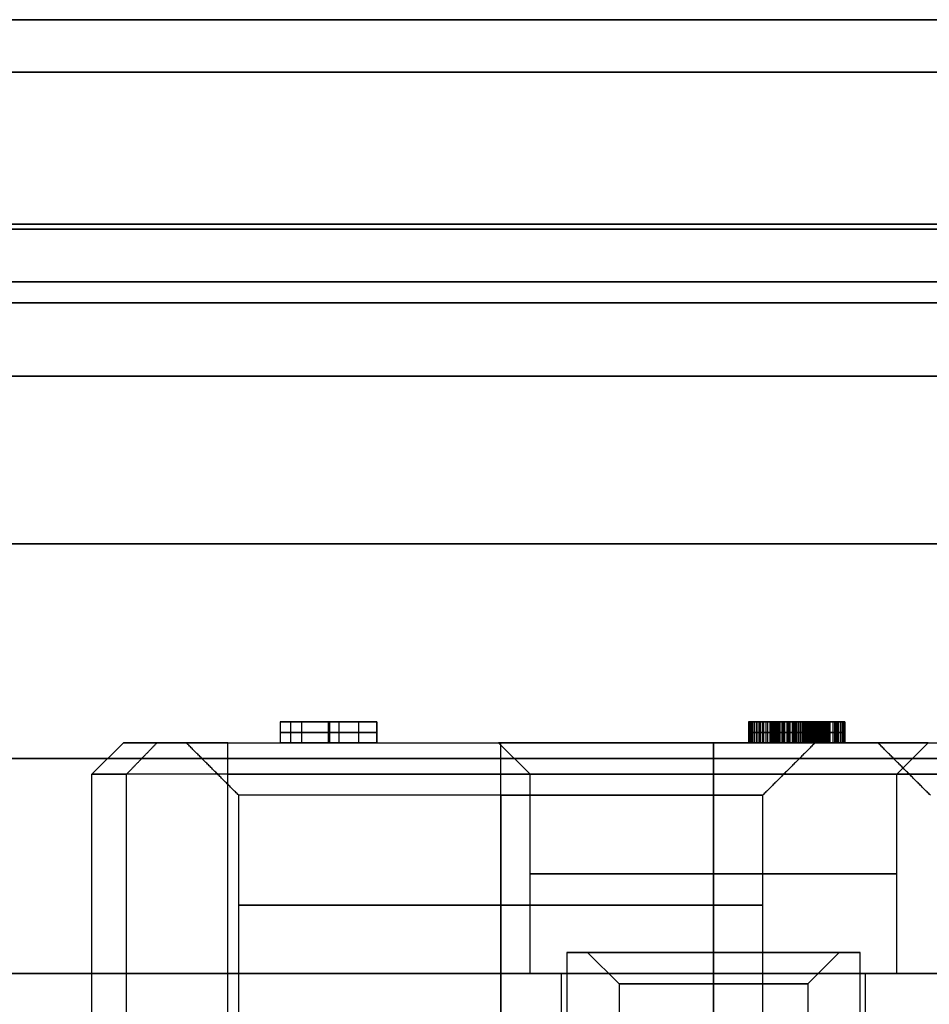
# Model space of a CAD drawing. Header units: millimetres. Extents: x 0 to 322, y -110 to 60.
# Tile 217 of 256: x 279 to 288, y -74 to -65. Entities that reach past the tile are written whole.
import ezdxf

# ---------------------------------------------------------------- set-up
doc = ezdxf.new("R2010")
doc.units = ezdxf.units.MM
doc.layers.add('Layer 01', color=7, linetype='Continuous', true_color=0x000000)

msp = doc.modelspace()

# ---------------------------------------------------------------- linework, layer by layer
at = {"layer": 'Layer 01'}
for p, q in [((281.7967, -71.7, 15.1224), (281.7967, -71.9, 15.1224)), ((281.7967, -71.7, 15.1224), (282.5423, -71.7, 15.1224)), ((281.8976, -71.9, 15.8724), (281.8976, -71.7, 15.8724)), ((281.9984, -71.7, 14.7846), (281.9984, -71.9, 14.7846)), ((281.9984, -71.7, 15.5346), (281.9984, -71.9, 15.5346)), ((282.2572, -71.9, 14.3724), (282.2572, -71.7, 14.3724)), ((282.2572, -71.7, 14.3724), (282.2572, -71.7, 14.539)), ((282.2572, -71.7, 15.0303), (282.2572, -71.7, 15.1969)), ((282.2704, -71.9, 15.0303), (282.2704, -71.7, 15.0303)), ((282.2704, -71.9, 15.1969), (282.2704, -71.7, 15.1969)), ((282.3581, -71.9, 14.539), (282.3581, -71.7, 14.539)), ((282.5423, -71.7, 15.1136), (282.5423, -71.9, 15.1136)), ((282.7177, -71.7, 14.4557), (282.7177, -71.9, 14.4557)), ((286.4745, -71.7, 10.0116), (286.2644, -71.7, 10.0116)), ((286.7243, -71.7, 9.2453), (286.7243, -71.7, 9.4126)), ((286.7243, -71.7, 10.6086), (286.7243, -71.7, 10.7788)), ((286.7375, -71.7, 10.0906), (286.7375, -71.9, 10.0906)), ((287.1849, -71.7, 10.0116), (286.7375, -71.7, 10.0116)), ((286.8735, -71.9, 10.1739), (286.8735, -71.7, 10.1739)), ((286.9612, -71.9, 10.0072), (286.9612, -71.7, 10.0072)), ((287.0094, -71.7, 10.2222), (287.0094, -71.9, 10.2222)), ((287.0226, -71.7, 10.7178), (287.0226, -71.9, 10.7178)), ((287.0884, -71.9, 9.7792), (287.0884, -71.7, 9.7792)), ((287.1103, -71.9, 10.7792), (287.1103, -71.7, 10.7792)), ((287.1849, -71.7, 10.3932), (287.1849, -71.9, 10.3932)), ((281.7967, -71.8, 15.8724), (281.9984, -71.8, 15.8724)), ((281.7967, -71.8, 14.3724), (281.7967, -71.8, 15.8724)), ((282.7177, -71.8, 14.3724), (281.7967, -71.8, 14.3724)), ((281.9984, -71.8, 14.539), (282.7177, -71.8, 14.539)), ((281.9984, -71.8, 15.0303), (281.9984, -71.8, 14.539)), ((282.5423, -71.8, 15.0303), (281.9984, -71.8, 15.0303)), ((281.9984, -71.8, 15.1969), (282.5423, -71.8, 15.1969)), ((281.9984, -71.8, 15.8724), (281.9984, -71.8, 15.1969)), ((282.5423, -71.8, 15.1969), (282.5423, -71.8, 15.0303)), ((282.7177, -71.8, 14.539), (282.7177, -71.8, 14.3724)), ((286.7375, -71.8, 10.1739), (287.0094, -71.8, 10.1739)), ((286.7375, -71.8, 10.0072), (286.7375, -71.8, 10.1739)), ((287.1849, -71.8, 10.0072), (286.7375, -71.8, 10.0072)), ((286.9919, -71.8, 9.7792), (287.1849, -71.8, 9.7792)), ((287.0094, -71.8, 10.6564), (287.0357, -71.8, 10.7792)), ((287.0094, -71.8, 10.1739), (287.0094, -71.8, 10.2704)), ((287.0357, -71.8, 10.7792), (287.1849, -71.8, 10.7792)), ((287.1849, -71.8, 10.7792), (287.1849, -71.8, 10.0072)), ((280.3, -71.9, 18.5), (280, -72.2, 18.5)), ((280.9452, -71.9, 14.93), (281.7967, -71.9, 14.93)), ((281.9984, -71.9, 14.93), (285.4377, -71.9, 14.93)), ((284.18, -72.2, 12.94), (283.88, -71.9, 12.94)), ((283.9, -72.4, 16), (283.9, -71.9, 15.5)), ((283.9, -72.4, 21), (283.9, -71.9, 21.5)), ((286.4223, -71.9, 14.93), (290.0077, -71.9, 14.93)), ((287.68, -72.2, 12.94), (287.98, -71.9, 12.94)), ((299.7022, -72.05, 21.71), (281.2978, -72.05, 21.71)), ((280, -78.7, 18.5), (280, -72.2, 18.5)), ((284.18, -74.1, 12.94), (284.18, -72.2, 12.94)), ((287.68, -74.1, 12.94), (287.68, -72.2, 12.94)), ((281.4, -74.5, 18.5), (281.4, -72.4, 18.5)), ((286.4, -74.5, 18.5), (286.4, -72.4, 18.5)), ((284.53, -73.9, 24.06), (284.73, -73.9, 24.06)), ((284.53, -73.9, 12.94), (284.73, -73.9, 12.94)), ((285.03, -74.2, 24.06), (284.73, -73.9, 24.06)), ((285.03, -74.2, 12.94), (284.73, -73.9, 12.94)), ((285.93, -73.9, 25.46), (285.93, -84.6, 25.46)), ((285.93, -73.9, 14.34), (285.93, -84.6, 14.34)), ((285.93, -73.9, 22.66), (285.93, -82.1, 22.66)), ((285.93, -73.9, 22.66), (285.93, -73.9, 22.86)), ((285.93, -73.9, 25.26), (285.93, -73.9, 25.46)), ((285.93, -73.9, 11.54), (285.93, -82.1, 11.54)), ((285.93, -73.9, 11.54), (285.93, -73.9, 11.74)), ((285.93, -73.9, 14.14), (285.93, -73.9, 14.34)), ((286.83, -74.2, 24.06), (287.13, -73.9, 24.06)), ((286.83, -74.2, 12.94), (287.13, -73.9, 12.94)), ((287.13, -73.9, 24.06), (287.33, -73.9, 24.06)), ((287.13, -73.9, 12.94), (287.33, -73.9, 12.94)), ((284.48, -74.1, 12.94), (284.18, -74.1, 12.94)), ((284.48, -83.4, 12.94), (284.48, -74.1, 12.94)), ((285.93, -74.1, 14.69), (285.93, -74.1, 14.39)), ((285.93, -74.1, 11.49), (285.93, -74.1, 11.19)), ((287.68, -74.1, 12.94), (287.38, -74.1, 12.94)), ((287.38, -83.4, 12.94), (287.38, -74.1, 12.94)), ((285.03, -74.2, 24.06), (285.03, -82.9, 24.06)), ((285.03, -74.2, 12.94), (285.03, -82.9, 12.94)), ((286.83, -74.2, 24.06), (286.83, -82.9, 24.06)), ((286.83, -74.2, 12.94), (286.83, -82.9, 12.94))]:
    msp.add_line(p, q, dxfattribs=at)
at = {"layer": 'Layer 01', "extrusion": (0, 1, 0)}
for centre, radius, start, end in [((-290.5, 18.5, -65), 14.3, 270, 90), ((-290.5, 18.5, -65.5), 14.8, 270, 90), ((-290.5, 18.5, -66.95), 14.8, 270, 90), ((-290.5, 18.5, -67.5), 13.25, 270, 90), ((-290.5, 18.5, -67.7), 16.8, 270, 90), ((-290.5, 18.5, -68.4), 16.8, 270, 90), ((-290.5, 18.5, -68.4), 14.8, 270, 90), ((-290.5, 18.5, -70), 13.25, 270, 90), ((-290.5, 18.5, -72.2), 10.5, 270, 14.3841), ((-285.93, 12.94, -73.15), 1.75, 270, 90), ((-285.93, 12.94, -73.15), 1.75, 90, 270), ((-283.9, 18.5, -73.45), 2.5, 270, 90), ((-283.9, 18.5, -73.45), 2.5, 90, 270), ((-290.5, 18.5, -74.1), 14.6996, 270, 90), ((-285.93, 12.94, -74.1), 1.75, 270, 90), ((-285.93, 12.94, -74.1), 1.75, 90, 270), ((-285.93, 24.06, -74.2), 0.9, 270, 90), ((-285.93, 12.94, -74.2), 0.9, 270, 90), ((-285.93, 24.06, -74.2), 0.9, 90, 270), ((-285.93, 12.94, -74.2), 0.9, 90, 270)]:
    msp.add_arc(centre, radius, start, end, dxfattribs=at)
at = {"layer": 'Layer 01', "extrusion": (0, -1, 0)}
for centre, radius, start, end in [((290.5, 18.5, 65), 13.25, 90, 270), ((290.5, 18.5, 67), 16.8, 90, 270), ((290.5, 18.5, 70), 14.6639, 90, 270), ((290.5, 18.5, 72.05), 14.6818, 90, 270), ((281.2978, 20.86, 72.2), 1, 90, 165.6159), ((285.93, 24.06, 73.9), 1.4, 360, 180), ((285.93, 24.06, 73.9), 1.4, 180, 360), ((285.93, 12.94, 73.9), 1.4, 180, 0), ((290.5, 18.5, 74.1), 14.8, 90, 270), ((285.93, 12.94, 74.1), 1.45, 90, 270), ((285.93, 12.94, 74.1), 1.45, 270, 90)]:
    msp.add_arc(centre, radius, start, end, dxfattribs=at)
at = {"layer": 'Layer 01', "extrusion": (-6.17068e-30, -1, -1.11599e-15)}
msp.add_arc((290.5, 18.5, 71.9), 10.2, 165.6159, 270, dxfattribs=at)
at = {"layer": 'Layer 01', "extrusion": (-1.29997e-14, -1, -3.72685e-14)}
msp.add_arc((281.2978, 20.86, 71.9), 0.7, 90, 165.6159, dxfattribs=at)
at = {"layer": 'Layer 01', "extrusion": (4.73695e-15, -1, 0)}
for centre in [(283.9, 18.5, 71.9), (290.5, 18.5, 71.9)]:
    msp.add_arc(centre, 3, 180, 0, dxfattribs=at)
at = {"layer": 'Layer 01', "extrusion": (-4.73695e-15, 1, 0)}
for centre in [(-283.9, 18.5, -71.9), (-290.5, 18.5, -71.9)]:
    msp.add_arc(centre, 3, 0, 180, dxfattribs=at)
at = {"layer": 'Layer 01', "extrusion": (0, -1, 3.46606e-15)}
msp.add_arc((285.93, 12.94, 71.9), 2.05, 90, 270, dxfattribs=at)
at = {"layer": 'Layer 01', "extrusion": (0, 1, -3.46606e-15)}
msp.add_arc((-285.93, 12.94, -71.9), 2.05, 90, 270, dxfattribs=at)
at = {"layer": 'Layer 01', "extrusion": (0, 1, -1.21807e-14)}
for start, end in [(270, 90), (90, 270)]:
    msp.add_arc((-285.93, 12.94, -72.2), 1.75, start, end, dxfattribs=at)
at = {"layer": 'Layer 01', "extrusion": (-5.68434e-15, 1, 0)}
msp.add_arc((-283.9, 18.5, -72.4), 2.5, 270, 0, dxfattribs=at)
at = {"layer": 'Layer 01', "extrusion": (5.68434e-15, -1, 0)}
msp.add_arc((283.9, 18.5, 72.4), 2.5, 90, 180, dxfattribs=at)
at = {"layer": 'Layer 01', "extrusion": (0, 1, -5.68434e-15)}
msp.add_arc((-283.9, 18.5, -72.4), 2.5, 180, 270, dxfattribs=at)
at = {"layer": 'Layer 01', "extrusion": (5.68434e-15, 1, 0)}
msp.add_arc((-283.9, 18.5, -72.4), 2.5, 90, 180, dxfattribs=at)
at = {"layer": 'Layer 01', "extrusion": (5.07531e-15, -1, 0)}
msp.add_arc((285.93, 12.94, 73.9), 1.4, 0, 180, dxfattribs=at)
at = {"layer": 'Layer 01', "extrusion": (0, -1, 5.92119e-15)}
for centre in [(285.93, 24.06, 73.9), (285.93, 12.94, 73.9)]:
    msp.add_arc(centre, 1.2, 90, 270, dxfattribs=at)
at = {"layer": 'Layer 01', "extrusion": (0, -1, -5.92119e-15)}
msp.add_arc((285.93, 24.06, 73.9), 1.2, 270, 90, dxfattribs=at)
at = {"layer": 'Layer 01', "extrusion": (0, 1, -5.92119e-15)}
msp.add_arc((-285.93, 12.94, -73.9), 1.2, 90, 270, dxfattribs=at)
at = {"layer": 'Layer 01'}
for points in [[(305.5, -67, 37.5), (290.5, -67, 37.5), (275.5, -67, 37.5)], [(275.5, -67, -0.5), (290.5, -67, -0.5), (305.5, -67, -0.5)], [(281.9984, -71.7, 15.8724), (281.8976, -71.7, 15.8724), (281.7967, -71.7, 15.8724)], [(281.7967, -71.7, 15.8724), (281.7967, -71.8, 15.8724), (281.7967, -71.9, 15.8724)], [(281.7967, -71.7, 15.8724), (281.7967, -71.7, 15.1224), (281.7967, -71.7, 14.3724)], [(281.7967, -71.7, 14.3724), (281.7967, -71.8, 14.3724), (281.7967, -71.9, 14.3724)], [(281.7967, -71.7, 14.3724), (282.2572, -71.7, 14.3724), (282.7177, -71.7, 14.3724)], [(281.9984, -71.7, 14.539), (281.9984, -71.8, 14.539), (281.9984, -71.9, 14.539)], [(281.9984, -71.7, 14.539), (281.9984, -71.7, 14.7846), (281.9984, -71.7, 15.0303)], [(281.9984, -71.7, 15.0303), (281.9984, -71.8, 15.0303), (281.9984, -71.9, 15.0303)], [(282.5423, -71.7, 15.1969), (282.2704, -71.7, 15.1969), (281.9984, -71.7, 15.1969)], [(281.9984, -71.7, 15.1969), (281.9984, -71.8, 15.1969), (281.9984, -71.9, 15.1969)], [(281.9984, -71.7, 15.1969), (281.9984, -71.7, 15.5346), (281.9984, -71.7, 15.8724)], [(281.9984, -71.7, 15.8724), (281.9984, -71.8, 15.8724), (281.9984, -71.9, 15.8724)], [(281.9984, -71.7, 15.0303), (282.2704, -71.7, 15.0303), (282.5423, -71.7, 15.0303)], [(282.7177, -71.7, 14.539), (282.3581, -71.7, 14.539), (281.9984, -71.7, 14.539)], [(282.5423, -71.7, 15.0303), (282.5423, -71.8, 15.0303), (282.5423, -71.9, 15.0303)], [(282.5423, -71.7, 15.0303), (282.5423, -71.7, 15.1136), (282.5423, -71.7, 15.1969)], [(282.5423, -71.7, 15.1969), (282.5423, -71.8, 15.1969), (282.5423, -71.9, 15.1969)], [(282.7177, -71.7, 14.3724), (282.7177, -71.7, 14.4557), (282.7177, -71.7, 14.539)], [(282.7177, -71.7, 14.539), (282.7177, -71.8, 14.539), (282.7177, -71.9, 14.539)], [(282.7177, -71.9, 14.3724), (282.7177, -71.8, 14.3724), (282.7177, -71.7, 14.3724)], [(286.2638, -71.7, 10.0599), (286.2638, -71.8, 10.0599), (286.2638, -71.9, 10.0599)], [(286.2658, -71.7, 9.9601), (286.2658, -71.8, 9.9601), (286.2658, -71.9, 9.9601)], [(286.2661, -71.7, 10.1508), (286.2661, -71.8, 10.1508), (286.2661, -71.9, 10.1508)], [(286.2719, -71.7, 9.8669), (286.2719, -71.8, 9.8669), (286.2719, -71.9, 9.8669)], [(286.2729, -71.7, 10.2356), (286.2729, -71.8, 10.2356), (286.2729, -71.9, 10.2356)], [(286.2823, -71.7, 9.7802), (286.2823, -71.8, 9.7802), (286.2823, -71.9, 9.7802)], [(286.2843, -71.7, 10.3139), (286.2843, -71.8, 10.3139), (286.2843, -71.9, 10.3139)], [(286.2966, -71.7, 9.7002), (286.2966, -71.8, 9.7002), (286.2966, -71.9, 9.7002)], [(286.2999, -71.7, 10.3854), (286.2999, -71.8, 10.3854), (286.2999, -71.9, 10.3854)], [(286.3151, -71.7, 9.6268), (286.3151, -71.8, 9.6268), (286.3151, -71.9, 9.6268)], [(286.3203, -71.7, 10.451), (286.3203, -71.8, 10.451), (286.3203, -71.9, 10.451)], [(286.3379, -71.7, 9.5599), (286.3379, -71.8, 9.5599), (286.3379, -71.9, 9.5599)], [(286.345, -71.7, 10.5098), (286.345, -71.8, 10.5098), (286.345, -71.9, 10.5098)], [(286.3645, -71.7, 9.4995), (286.3645, -71.8, 9.4995), (286.3645, -71.9, 9.4995)], [(286.3746, -71.7, 10.5622), (286.3746, -71.8, 10.5622), (286.3746, -71.9, 10.5622)], [(286.3954, -71.7, 9.4458), (286.3954, -71.8, 9.4458), (286.3954, -71.9, 9.4458)], [(286.4084, -71.7, 10.6083), (286.4084, -71.8, 10.6083), (286.4084, -71.9, 10.6083)], [(286.4298, -71.7, 9.3984), (286.4298, -71.8, 9.3984), (286.4298, -71.9, 9.3984)], [(286.4451, -71.7, 10.6482), (286.4451, -71.8, 10.6482), (286.4451, -71.9, 10.6482)], [(286.4672, -71.7, 9.3575), (286.4672, -71.8, 9.3575), (286.4672, -71.9, 9.3575)], [(286.4743, -71.7, 10.0423), (286.4743, -71.8, 10.0423), (286.4743, -71.9, 10.0423)], [(286.4753, -71.7, 9.9598), (286.4753, -71.8, 9.9598), (286.4753, -71.9, 9.9598)], [(286.4756, -71.7, 10.1203), (286.4756, -71.8, 10.1203), (286.4756, -71.9, 10.1203)], [(286.4789, -71.7, 9.8835), (286.4789, -71.8, 9.8835), (286.4789, -71.9, 9.8835)], [(286.4799, -71.7, 10.1921), (286.4799, -71.8, 10.1921), (286.4799, -71.9, 10.1921)], [(286.4834, -71.7, 10.683), (286.4834, -71.8, 10.683), (286.4834, -71.9, 10.683)], [(286.4841, -71.7, 9.8136), (286.4841, -71.8, 9.8136), (286.4841, -71.9, 9.8136)], [(286.4867, -71.7, 10.2574), (286.4867, -71.8, 10.2574), (286.4867, -71.9, 10.2574)], [(286.4919, -71.7, 9.7496), (286.4919, -71.8, 9.7496), (286.4919, -71.9, 9.7496)], [(286.4964, -71.7, 10.3165), (286.4964, -71.8, 10.3165), (286.4964, -71.9, 10.3165)], [(286.5016, -71.7, 9.6918), (286.5016, -71.8, 9.6918), (286.5016, -71.9, 9.6918)], [(286.5078, -71.7, 9.323), (286.5078, -71.8, 9.323), (286.5078, -71.9, 9.323)], [(286.5085, -71.7, 10.3692), (286.5085, -71.8, 10.3692), (286.5085, -71.9, 10.3692)], [(286.514, -71.7, 9.6401), (286.514, -71.8, 9.6401), (286.514, -71.9, 9.6401)], [(286.5227, -71.7, 10.7126), (286.5227, -71.8, 10.7126), (286.5227, -71.9, 10.7126)], [(286.5237, -71.7, 10.4156), (286.5237, -71.8, 10.4156), (286.5237, -71.9, 10.4156)], [(286.5279, -71.7, 9.595), (286.5279, -71.8, 9.595), (286.5279, -71.9, 9.595)], [(286.5416, -71.7, 10.4559), (286.5416, -71.8, 10.4559), (286.5416, -71.9, 10.4559)], [(286.5445, -71.7, 9.5557), (286.5445, -71.8, 9.5557), (286.5445, -71.9, 9.5557)], [(286.551, -71.7, 9.2944), (286.551, -71.8, 9.2944), (286.551, -71.9, 9.2944)], [(286.5621, -71.7, 10.4897), (286.5621, -71.8, 10.4897), (286.5621, -71.9, 10.4897)], [(286.563, -71.7, 10.7363), (286.563, -71.8, 10.7363), (286.563, -71.9, 10.7363)], [(286.563, -71.7, 9.5215), (286.563, -71.8, 9.5215), (286.563, -71.9, 9.5215)], [(286.5842, -71.7, 9.4923), (286.5842, -71.8, 9.4923), (286.5842, -71.9, 9.4923)], [(286.5845, -71.7, 10.5186), (286.5845, -71.8, 10.5186), (286.5845, -71.9, 10.5186)], [(286.5975, -71.7, 9.2724), (286.5975, -71.8, 9.2724), (286.5975, -71.9, 9.2724)], [(286.6049, -71.7, 10.7551), (286.6049, -71.8, 10.7551), (286.6049, -71.9, 10.7551)], [(286.6069, -71.7, 9.4673), (286.6069, -71.8, 9.4673), (286.6069, -71.9, 9.4673)], [(286.6075, -71.7, 10.5433), (286.6075, -71.8, 10.5433), (286.6075, -71.9, 10.5433)], [(286.6316, -71.7, 10.5644), (286.6316, -71.8, 10.5644), (286.6316, -71.9, 10.5644)], [(286.6322, -71.7, 9.4468), (286.6322, -71.8, 9.4468), (286.6322, -71.9, 9.4468)], [(286.6472, -71.7, 9.2568), (286.6472, -71.8, 9.2568), (286.6472, -71.9, 9.2568)], [(286.6478, -71.7, 10.7685), (286.6478, -71.8, 10.7685), (286.6478, -71.9, 10.7685)], [(286.6563, -71.7, 10.5816), (286.6563, -71.8, 10.5816), (286.6563, -71.9, 10.5816)], [(286.6595, -71.7, 9.4312), (286.6595, -71.8, 9.4312), (286.6595, -71.9, 9.4312)], [(286.6819, -71.7, 10.5953), (286.6819, -71.8, 10.5953), (286.6819, -71.9, 10.5953)], [(286.6894, -71.7, 9.4199), (286.6894, -71.8, 9.4199), (286.6894, -71.9, 9.4199)], [(286.692, -71.7, 10.7766), (286.692, -71.8, 10.7766), (286.692, -71.9, 10.7766)], [(286.6995, -71.7, 9.2473), (286.6995, -71.8, 9.2473), (286.6995, -71.9, 9.2473)], [(286.7086, -71.7, 10.6047), (286.7086, -71.8, 10.6047), (286.7086, -71.9, 10.6047)], [(286.7209, -71.7, 9.413), (286.7209, -71.8, 9.413), (286.7209, -71.9, 9.413)], [(286.7359, -71.7, 10.6106), (286.7359, -71.8, 10.6106), (286.7359, -71.9, 10.6106)], [(286.7375, -71.7, 10.7792), (286.7375, -71.8, 10.7792), (286.7375, -71.9, 10.7792)], [(287.0094, -71.7, 10.1739), (286.8735, -71.7, 10.1739), (286.7375, -71.7, 10.1739)], [(286.7375, -71.7, 10.1739), (286.7375, -71.8, 10.1739), (286.7375, -71.9, 10.1739)], [(286.7375, -71.7, 10.1739), (286.7375, -71.7, 10.0906), (286.7375, -71.7, 10.0072)], [(286.7375, -71.7, 10.0072), (286.7375, -71.8, 10.0072), (286.7375, -71.9, 10.0072)], [(286.7375, -71.7, 10.0072), (286.9612, -71.7, 10.0072), (287.1849, -71.7, 10.0072)], [(286.755, -71.7, 9.2441), (286.755, -71.8, 9.2441), (286.755, -71.9, 9.2441)], [(286.755, -71.7, 9.4108), (286.755, -71.8, 9.4108), (286.755, -71.9, 9.4108)], [(286.7638, -71.7, 10.6125), (286.7638, -71.8, 10.6125), (286.7638, -71.9, 10.6125)], [(286.7804, -71.7, 10.7769), (286.7804, -71.8, 10.7769), (286.7804, -71.9, 10.7769)], [(286.7827, -71.7, 9.4121), (286.7827, -71.8, 9.4121), (286.7827, -71.9, 9.4121)], [(286.7914, -71.7, 10.6112), (286.7914, -71.8, 10.6112), (286.7914, -71.9, 10.6112)], [(286.8041, -71.7, 9.2464), (286.8041, -71.8, 9.2464), (286.8041, -71.9, 9.2464)], [(286.8086, -71.7, 9.4166), (286.8086, -71.8, 9.4166), (286.8086, -71.9, 9.4166)], [(286.8177, -71.7, 10.6073), (286.8177, -71.8, 10.6073), (286.8177, -71.9, 10.6073)], [(286.822, -71.7, 10.7704), (286.822, -71.8, 10.7704), (286.822, -71.9, 10.7704)], [(286.833, -71.7, 9.4238), (286.833, -71.8, 9.4238), (286.833, -71.9, 9.4238)], [(286.8424, -71.7, 10.6008), (286.8424, -71.8, 10.6008), (286.8424, -71.9, 10.6008)], [(286.8506, -71.7, 9.2535), (286.8506, -71.8, 9.2535), (286.8506, -71.9, 9.2535)], [(286.8561, -71.7, 9.4338), (286.8561, -71.8, 9.4338), (286.8561, -71.9, 9.4338)], [(286.8616, -71.7, 10.7594), (286.8616, -71.8, 10.7594), (286.8616, -71.9, 10.7594)], [(286.8658, -71.7, 10.5917), (286.8658, -71.8, 10.5917), (286.8658, -71.9, 10.5917)], [(286.8769, -71.7, 9.4468), (286.8769, -71.8, 9.4468), (286.8769, -71.9, 9.4468)], [(286.8876, -71.7, 10.58), (286.8876, -71.8, 10.58), (286.8876, -71.9, 10.58)], [(286.8941, -71.7, 9.2652), (286.8941, -71.8, 9.2652), (286.8941, -71.9, 9.2652)], [(286.8964, -71.7, 9.4627), (286.8964, -71.8, 9.4627), (286.8964, -71.9, 9.4627)], [(286.8996, -71.7, 10.7441), (286.8996, -71.8, 10.7441), (286.8996, -71.9, 10.7441)], [(286.9077, -71.7, 10.5657), (286.9077, -71.8, 10.5657), (286.9077, -71.9, 10.5657)], [(286.9142, -71.7, 9.4813), (286.9142, -71.8, 9.4813), (286.9142, -71.9, 9.4813)], [(286.9263, -71.7, 10.5488), (286.9263, -71.8, 10.5488), (286.9263, -71.9, 10.5488)], [(286.9305, -71.7, 9.503), (286.9305, -71.8, 9.503), (286.9305, -71.9, 9.503)], [(286.9344, -71.7, 10.7256), (286.9344, -71.8, 10.7256), (286.9344, -71.9, 10.7256)], [(286.935, -71.7, 9.2815), (286.935, -71.8, 9.2815), (286.935, -71.9, 9.2815)], [(286.9435, -71.7, 10.5293), (286.9435, -71.8, 10.5293), (286.9435, -71.9, 10.5293)], [(286.9448, -71.7, 9.5274), (286.9448, -71.8, 9.5274), (286.9448, -71.9, 9.5274)], [(286.9574, -71.7, 9.5547), (286.9574, -71.8, 9.5547), (286.9574, -71.9, 9.5547)], [(286.9591, -71.7, 10.5069), (286.9591, -71.8, 10.5069), (286.9591, -71.9, 10.5069)], [(286.9646, -71.7, 10.7045), (286.9646, -71.8, 10.7045), (286.9646, -71.9, 10.7045)], [(286.9678, -71.7, 9.5849), (286.9678, -71.8, 9.5849), (286.9678, -71.9, 9.5849)], [(286.9724, -71.7, 10.4819), (286.9724, -71.8, 10.4819), (286.9724, -71.9, 10.4819)], [(286.973, -71.7, 9.3022), (286.973, -71.8, 9.3022), (286.973, -71.9, 9.3022)], [(286.9766, -71.7, 9.618), (286.9766, -71.8, 9.618), (286.9766, -71.9, 9.618)], [(286.9831, -71.7, 9.6541), (286.9831, -71.8, 9.6541), (286.9831, -71.9, 9.6541)], [(286.9838, -71.7, 10.4536), (286.9838, -71.8, 10.4536), (286.9838, -71.9, 10.4536)], [(286.988, -71.7, 9.6928), (286.988, -71.8, 9.6928), (286.988, -71.9, 9.6928)], [(286.9893, -71.7, 10.6817), (286.9893, -71.8, 10.6817), (286.9893, -71.9, 10.6817)], [(286.9909, -71.7, 9.7347), (286.9909, -71.8, 9.7347), (286.9909, -71.9, 9.7347)], [(287.1849, -71.7, 9.7792), (287.0884, -71.7, 9.7792), (286.9919, -71.7, 9.7792)], [(286.9919, -71.7, 9.7792), (286.9919, -71.8, 9.7792), (286.9919, -71.9, 9.7792)], [(286.9929, -71.7, 10.4228), (286.9929, -71.8, 10.4228), (286.9929, -71.9, 10.4228)], [(287, -71.7, 10.389), (287, -71.8, 10.389), (287, -71.9, 10.389)], [(287.0052, -71.7, 10.3523), (287.0052, -71.8, 10.3523), (287.0052, -71.9, 10.3523)], [(287.0085, -71.7, 9.3279), (287.0085, -71.8, 9.3279), (287.0085, -71.9, 9.3279)], [(287.0085, -71.7, 10.313), (287.0085, -71.8, 10.313), (287.0085, -71.9, 10.313)], [(287.0357, -71.7, 10.7792), (287.0226, -71.7, 10.7178), (287.0094, -71.7, 10.6564)], [(287.0094, -71.7, 10.6564), (287.0094, -71.8, 10.6564), (287.0094, -71.9, 10.6564)], [(287.0094, -71.7, 10.2704), (287.0094, -71.8, 10.2704), (287.0094, -71.9, 10.2704)], [(287.0094, -71.7, 10.2704), (287.0094, -71.7, 10.2222), (287.0094, -71.7, 10.1739)], [(287.0094, -71.7, 10.1739), (287.0094, -71.8, 10.1739), (287.0094, -71.9, 10.1739)], [(287.1849, -71.7, 10.7792), (287.1103, -71.7, 10.7792), (287.0357, -71.7, 10.7792)], [(287.0357, -71.7, 10.7792), (287.0357, -71.8, 10.7792), (287.0357, -71.9, 10.7792)], [(287.0409, -71.7, 9.3581), (287.0409, -71.8, 9.3581), (287.0409, -71.9, 9.3581)], [(287.0708, -71.7, 9.3932), (287.0708, -71.8, 9.3932), (287.0708, -71.9, 9.3932)], [(287.0975, -71.7, 9.4319), (287.0975, -71.8, 9.4319), (287.0975, -71.9, 9.4319)], [(287.1209, -71.7, 9.4731), (287.1209, -71.8, 9.4731), (287.1209, -71.9, 9.4731)], [(287.1404, -71.7, 9.5173), (287.1404, -71.8, 9.5173), (287.1404, -71.9, 9.5173)], [(287.1563, -71.7, 9.5641), (287.1563, -71.8, 9.5641), (287.1563, -71.9, 9.5641)], [(287.1689, -71.7, 9.6138), (287.1689, -71.8, 9.6138), (287.1689, -71.9, 9.6138)], [(287.1777, -71.7, 9.6661), (287.1777, -71.8, 9.6661), (287.1777, -71.9, 9.6661)], [(287.1832, -71.7, 9.7213), (287.1832, -71.8, 9.7213), (287.1832, -71.9, 9.7213)], [(287.1849, -71.7, 10.0072), (287.1849, -71.7, 10.3932), (287.1849, -71.7, 10.7792)], [(287.1849, -71.7, 10.7792), (287.1849, -71.8, 10.7792), (287.1849, -71.9, 10.7792)], [(287.1849, -71.7, 9.7792), (287.1849, -71.8, 9.7792), (287.1849, -71.9, 9.7792)], [(287.1849, -71.9, 10.0072), (287.1849, -71.8, 10.0072), (287.1849, -71.7, 10.0072)], [(280.3292, -72.2, 21.1084), (280.4745, -72.05, 21.0712), (280.6197, -71.9, 21.0339)], [(281.4, -72.4, 18.5), (281.15, -72.15, 18.5), (280.9, -71.9, 18.5)], [(281.2978, -72.2, 21.86), (281.2978, -72.05, 21.71), (281.2978, -71.9, 21.56)], [(281.2978, -71.9, 21.56), (290.5, -71.9, 21.56), (299.7022, -71.9, 21.56)], [(281.7967, -71.9, 15.8724), (281.8976, -71.9, 15.8724), (281.9984, -71.9, 15.8724)], [(281.7967, -71.9, 14.3724), (281.7967, -71.9, 15.1224), (281.7967, -71.9, 15.8724)], [(282.7177, -71.9, 14.3724), (282.2572, -71.9, 14.3724), (281.7967, -71.9, 14.3724)], [(281.9984, -71.9, 14.539), (282.3581, -71.9, 14.539), (282.7177, -71.9, 14.539)], [(281.9984, -71.9, 15.0303), (281.9984, -71.9, 14.7846), (281.9984, -71.9, 14.539)], [(282.5423, -71.9, 15.0303), (282.2704, -71.9, 15.0303), (281.9984, -71.9, 15.0303)], [(281.9984, -71.9, 15.1969), (282.2704, -71.9, 15.1969), (282.5423, -71.9, 15.1969)], [(281.9984, -71.9, 15.8724), (281.9984, -71.9, 15.5346), (281.9984, -71.9, 15.1969)], [(282.5423, -71.9, 15.1969), (282.5423, -71.9, 15.1136), (282.5423, -71.9, 15.0303)], [(282.7177, -71.9, 14.539), (282.7177, -71.9, 14.4557), (282.7177, -71.9, 14.3724)], [(285.93, -71.9, 10.89), (285.93, -72.05, 11.04), (285.93, -72.2, 11.19)], [(285.93, -72.2, 14.69), (285.93, -72.05, 14.84), (285.93, -71.9, 14.99)], [(286.9, -71.9, 18.5), (286.65, -72.15, 18.5), (286.4, -72.4, 18.5)], [(286.7375, -71.9, 10.1739), (286.8735, -71.9, 10.1739), (287.0094, -71.9, 10.1739)], [(286.7375, -71.9, 10.0072), (286.7375, -71.9, 10.0906), (286.7375, -71.9, 10.1739)], [(287.1849, -71.9, 10.0072), (286.9612, -71.9, 10.0072), (286.7375, -71.9, 10.0072)], [(286.9919, -71.9, 9.7792), (287.0884, -71.9, 9.7792), (287.1849, -71.9, 9.7792)], [(287.0094, -71.9, 10.1739), (287.0094, -71.9, 10.2222), (287.0094, -71.9, 10.2704)], [(287.0094, -71.9, 10.6564), (287.0226, -71.9, 10.7178), (287.0357, -71.9, 10.7792)], [(287.0357, -71.9, 10.7792), (287.1103, -71.9, 10.7792), (287.1849, -71.9, 10.7792)], [(287.1849, -71.9, 10.7792), (287.1849, -71.9, 10.3932), (287.1849, -71.9, 10.0072)], [(288, -72.4, 18.5), (287.75, -72.15, 18.5), (287.5, -71.9, 18.5)], [(280.3292, -78.7, 21.1084), (280.3292, -75.45, 21.1084), (280.3292, -72.2, 21.1084)], [(281.2978, -78.7, 21.86), (281.2978, -75.45, 21.86), (281.2978, -72.2, 21.86)], [(281.2978, -72.2, 21.86), (290.5, -72.2, 21.86), (299.7022, -72.2, 21.86)], [(285.93, -72.2, 11.19), (285.93, -73.15, 11.19), (285.93, -74.1, 11.19)], [(285.93, -74.1, 14.69), (285.93, -73.15, 14.69), (285.93, -72.2, 14.69)], [(283.9, -72.4, 16), (283.9, -73.45, 16), (283.9, -74.5, 16)], [(283.9, -74.5, 21), (283.9, -73.45, 21), (283.9, -72.4, 21)], [(284.53, -73.9, 24.06), (284.53, -79.25, 24.06), (284.53, -84.6, 24.06)], [(284.53, -73.9, 12.94), (284.53, -79.25, 12.94), (284.53, -84.6, 12.94)], [(285.93, -73.9, 22.86), (285.93, -74.05, 23.01), (285.93, -74.2, 23.16)], [(285.93, -74.2, 24.96), (285.93, -74.05, 25.11), (285.93, -73.9, 25.26)], [(285.93, -73.9, 11.74), (285.93, -74.05, 11.89), (285.93, -74.2, 12.04)], [(285.93, -74.2, 13.84), (285.93, -74.05, 13.99), (285.93, -73.9, 14.14)], [(287.33, -84.6, 24.06), (287.33, -79.25, 24.06), (287.33, -73.9, 24.06)], [(287.33, -84.6, 12.94), (287.33, -79.25, 12.94), (287.33, -73.9, 12.94)], [(285.93, -74.1, 11.49), (285.93, -78.75, 11.49), (285.93, -83.4, 11.49)], [(285.93, -83.4, 14.39), (285.93, -78.75, 14.39), (285.93, -74.1, 14.39)], [(285.93, -82.9, 24.96), (285.93, -78.55, 24.96), (285.93, -74.2, 24.96)], [(285.93, -74.2, 23.16), (285.93, -78.15, 23.16), (285.93, -82.1, 23.16)], [(285.93, -82.9, 13.84), (285.93, -78.55, 13.84), (285.93, -74.2, 13.84)], [(285.93, -74.2, 12.04), (285.93, -78.15, 12.04), (285.93, -82.1, 12.04)]]:
    msp.add_open_spline(points, degree=2, dxfattribs=at)
for points, knots in [([(286.7375, -71.7, 10.7792), (286.7223, -71.7, 10.7787), (286.6921, -71.7, 10.7778), (286.6476, -71.7, 10.7692), (286.6043, -71.7, 10.7559), (286.5624, -71.7, 10.7369), (286.5215, -71.7, 10.7129), (286.4823, -71.7, 10.683), (286.444, -71.7, 10.6482), (286.4069, -71.7, 10.6082), (286.3731, -71.7, 10.562), (286.3433, -71.7, 10.5093), (286.3189, -71.7, 10.4498), (286.2984, -71.7, 10.3843), (286.2831, -71.7, 10.3121), (286.2718, -71.7, 10.2338), (286.265, -71.7, 10.1489), (286.2642, -71.7, 10.0902), (286.2638, -71.7, 10.0599)], [0, 0, 0, 0, 0.047386, 0.094114, 0.140821, 0.188617, 0.237241, 0.288403, 0.34223, 0.398672, 0.45815, 0.520645, 0.586981, 0.658484, 0.734576, 0.81687, 0.905352, 1, 1, 1, 1]), ([(286.2638, -71.7, 10.0599), (286.2641, -71.7, 10.0266), (286.2648, -71.7, 9.9622), (286.271, -71.7, 9.8688), (286.2813, -71.7, 9.7821), (286.2953, -71.7, 9.7018), (286.3137, -71.7, 9.6281), (286.3365, -71.7, 9.561), (286.3628, -71.7, 9.5002), (286.3939, -71.7, 9.4462), (286.4284, -71.7, 9.3986), (286.4658, -71.7, 9.3571), (286.5069, -71.7, 9.3226), (286.5503, -71.7, 9.2934), (286.5972, -71.7, 9.2711), (286.6473, -71.7, 9.2557), (286.7002, -71.7, 9.2459), (286.7365, -71.7, 9.2447), (286.755, -71.7, 9.2441)], [0, 0, 0, 0, 0.093451, 0.180988, 0.262829, 0.338885, 0.40982, 0.476036, 0.5379, 0.595845, 0.650755, 0.702673, 0.752552, 0.801088, 0.849279, 0.898081, 0.947869, 1, 1, 1, 1]), ([(286.755, -71.7, 9.4108), (286.7436, -71.7, 9.4112), (286.7215, -71.7, 9.4119), (286.6893, -71.7, 9.4191), (286.6593, -71.7, 9.4304), (286.6314, -71.7, 9.4463), (286.6059, -71.7, 9.4669), (286.5833, -71.7, 9.4926), (286.5618, -71.7, 9.5218), (286.5435, -71.7, 9.5566), (286.5266, -71.7, 9.5961), (286.5131, -71.7, 9.6419), (286.5005, -71.7, 9.6934), (286.4913, -71.7, 9.7515), (286.4833, -71.7, 9.8154), (286.4786, -71.7, 9.8856), (286.4746, -71.7, 9.9618), (286.4744, -71.7, 10.0148), (286.4743, -71.7, 10.0423)], [0, 0, 0, 0, 0.044617, 0.086696, 0.128429, 0.169448, 0.211958, 0.256079, 0.303148, 0.353803, 0.409475, 0.471164, 0.540475, 0.617008, 0.701149, 0.792557, 0.892302, 1, 1, 1, 1]), ([(286.4743, -71.7, 10.0423), (286.4745, -71.7, 10.0683), (286.4749, -71.7, 10.1183), (286.4793, -71.7, 10.1901), (286.4857, -71.7, 10.2556), (286.4956, -71.7, 10.3147), (286.5071, -71.7, 10.3678), (286.5225, -71.7, 10.4144), (286.54, -71.7, 10.455), (286.5609, -71.7, 10.4893), (286.5835, -71.7, 10.5182), (286.6067, -71.7, 10.5433), (286.6307, -71.7, 10.5645), (286.6557, -71.7, 10.5819), (286.6814, -71.7, 10.5959), (286.7083, -71.7, 10.6052), (286.7358, -71.7, 10.6114), (286.7545, -71.7, 10.6121), (286.7638, -71.7, 10.6125)], [0, 0, 0, 0, 0.110196, 0.21183, 0.304608, 0.38929, 0.465577, 0.534681, 0.596956, 0.652778, 0.704478, 0.752225, 0.797442, 0.839979, 0.881054, 0.920984, 0.960423, 1, 1, 1, 1]), ([(287.0094, -71.7, 10.6564), (287.003, -71.7, 10.6651), (286.9899, -71.7, 10.6827), (286.9642, -71.7, 10.7057), (286.9341, -71.7, 10.7267), (286.8994, -71.7, 10.7449), (286.8618, -71.7, 10.7601), (286.8218, -71.7, 10.7713), (286.7802, -71.7, 10.7778), (286.7518, -71.7, 10.7787), (286.7375, -71.7, 10.7792)], [0, 0, 0, 0, 0.104648, 0.213167, 0.332334, 0.459663, 0.592089, 0.725104, 0.86117, 1, 1, 1, 1]), ([(286.755, -71.7, 9.2441), (286.7714, -71.7, 9.2445), (286.8035, -71.7, 9.2452), (286.8501, -71.7, 9.2526), (286.894, -71.7, 9.2643), (286.9352, -71.7, 9.2805), (286.9737, -71.7, 9.3015), (287.0092, -71.7, 9.3274), (287.042, -71.7, 9.3579), (287.0717, -71.7, 9.393), (287.0981, -71.7, 9.4317), (287.1218, -71.7, 9.473), (287.1411, -71.7, 9.5174), (287.157, -71.7, 9.5645), (287.1699, -71.7, 9.6142), (287.1783, -71.7, 9.6669), (287.1842, -71.7, 9.7221), (287.1846, -71.7, 9.7599), (287.1849, -71.7, 9.7792)], [0, 0, 0, 0, 0.06357, 0.124415, 0.182766, 0.239773, 0.295857, 0.352469, 0.409899, 0.469563, 0.530338, 0.591732, 0.654245, 0.718213, 0.784613, 0.853266, 0.925114, 1, 1, 1, 1]), ([(286.9919, -71.7, 9.7792), (286.9917, -71.7, 9.7643), (286.9913, -71.7, 9.7355), (286.9885, -71.7, 9.6937), (286.9835, -71.7, 9.6548), (286.9773, -71.7, 9.6187), (286.9684, -71.7, 9.5856), (286.9583, -71.7, 9.555), (286.9454, -71.7, 9.5277), (286.9311, -71.7, 9.5031), (286.915, -71.7, 9.4812), (286.8968, -71.7, 9.4625), (286.8774, -71.7, 9.4465), (286.8562, -71.7, 9.4331), (286.8331, -71.7, 9.4232), (286.8084, -71.7, 9.4161), (286.7823, -71.7, 9.4113), (286.7643, -71.7, 9.4109), (286.755, -71.7, 9.4108)], [0, 0, 0, 0, 0.090142, 0.175205, 0.254104, 0.328297, 0.397704, 0.462401, 0.523322, 0.580521, 0.635515, 0.687619, 0.738577, 0.788223, 0.839185, 0.8906, 0.944024, 1, 1, 1, 1]), ([(286.7638, -71.7, 10.6125), (286.773, -71.7, 10.6123), (286.7911, -71.7, 10.6118), (286.8175, -71.7, 10.6078), (286.8424, -71.7, 10.6013), (286.8659, -71.7, 10.5922), (286.8879, -71.7, 10.5805), (286.9082, -71.7, 10.5661), (286.9268, -71.7, 10.5489), (286.9442, -71.7, 10.5293), (286.9597, -71.7, 10.5069), (286.9732, -71.7, 10.4815), (286.9844, -71.7, 10.4533), (286.9935, -71.7, 10.4221), (287.0006, -71.7, 10.3882), (287.0056, -71.7, 10.3515), (287.009, -71.7, 10.3119), (287.0093, -71.7, 10.2846), (287.0094, -71.7, 10.2704)], [0, 0, 0, 0, 0.057923, 0.11366, 0.167154, 0.219739, 0.271512, 0.323263, 0.375782, 0.430275, 0.48749, 0.54687, 0.610702, 0.678118, 0.750477, 0.828162, 0.910806, 1, 1, 1, 1]), ([(286.7375, -71.8, 10.7792), (286.7223, -71.8, 10.7787), (286.6921, -71.8, 10.7778), (286.6476, -71.8, 10.7692), (286.6043, -71.8, 10.7559), (286.5624, -71.8, 10.7369), (286.5215, -71.8, 10.7129), (286.4823, -71.8, 10.683), (286.444, -71.8, 10.6482), (286.4069, -71.8, 10.6082), (286.3731, -71.8, 10.562), (286.3433, -71.8, 10.5093), (286.3189, -71.8, 10.4498), (286.2984, -71.8, 10.3843), (286.2831, -71.8, 10.3121), (286.2718, -71.8, 10.2338), (286.265, -71.8, 10.1489), (286.2642, -71.8, 10.0902), (286.2638, -71.8, 10.0599)], [0, 0, 0, 0, 0.047386, 0.094114, 0.140821, 0.188617, 0.237241, 0.288403, 0.34223, 0.398672, 0.45815, 0.520645, 0.586981, 0.658484, 0.734576, 0.81687, 0.905352, 1, 1, 1, 1]), ([(286.2638, -71.8, 10.0599), (286.2641, -71.8, 10.0266), (286.2648, -71.8, 9.9622), (286.271, -71.8, 9.8688), (286.2813, -71.8, 9.7821), (286.2953, -71.8, 9.7018), (286.3137, -71.8, 9.6281), (286.3365, -71.8, 9.561), (286.3628, -71.8, 9.5002), (286.3939, -71.8, 9.4462), (286.4284, -71.8, 9.3986), (286.4658, -71.8, 9.3571), (286.5069, -71.8, 9.3226), (286.5503, -71.8, 9.2934), (286.5972, -71.8, 9.2711), (286.6473, -71.8, 9.2557), (286.7002, -71.8, 9.2459), (286.7365, -71.8, 9.2447), (286.755, -71.8, 9.2441)], [0, 0, 0, 0, 0.093451, 0.180988, 0.262829, 0.338885, 0.40982, 0.476036, 0.5379, 0.595845, 0.650755, 0.702673, 0.752552, 0.801088, 0.849279, 0.898081, 0.947869, 1, 1, 1, 1]), ([(286.755, -71.8, 9.4108), (286.7436, -71.8, 9.4112), (286.7215, -71.8, 9.4119), (286.6893, -71.8, 9.4191), (286.6593, -71.8, 9.4304), (286.6314, -71.8, 9.4463), (286.6059, -71.8, 9.4669), (286.5833, -71.8, 9.4926), (286.5618, -71.8, 9.5218), (286.5435, -71.8, 9.5566), (286.5266, -71.8, 9.5961), (286.5131, -71.8, 9.6419), (286.5005, -71.8, 9.6934), (286.4913, -71.8, 9.7515), (286.4833, -71.8, 9.8154), (286.4786, -71.8, 9.8856), (286.4746, -71.8, 9.9618), (286.4744, -71.8, 10.0148), (286.4743, -71.8, 10.0423)], [0, 0, 0, 0, 0.044617, 0.086696, 0.128429, 0.169448, 0.211958, 0.256079, 0.303148, 0.353803, 0.409475, 0.471164, 0.540475, 0.617008, 0.701149, 0.792557, 0.892302, 1, 1, 1, 1]), ([(286.4743, -71.8, 10.0423), (286.4745, -71.8, 10.0683), (286.4749, -71.8, 10.1183), (286.4793, -71.8, 10.1901), (286.4857, -71.8, 10.2556), (286.4956, -71.8, 10.3147), (286.5071, -71.8, 10.3678), (286.5225, -71.8, 10.4144), (286.54, -71.8, 10.455), (286.5609, -71.8, 10.4893), (286.5835, -71.8, 10.5182), (286.6067, -71.8, 10.5433), (286.6307, -71.8, 10.5645), (286.6557, -71.8, 10.5819), (286.6814, -71.8, 10.5959), (286.7083, -71.8, 10.6052), (286.7358, -71.8, 10.6114), (286.7545, -71.8, 10.6121), (286.7638, -71.8, 10.6125)], [0, 0, 0, 0, 0.110196, 0.21183, 0.304608, 0.38929, 0.465577, 0.534681, 0.596956, 0.652778, 0.704478, 0.752225, 0.797442, 0.839979, 0.881054, 0.920984, 0.960423, 1, 1, 1, 1]), ([(287.0094, -71.8, 10.6564), (287.003, -71.8, 10.6651), (286.9899, -71.8, 10.6827), (286.9642, -71.8, 10.7057), (286.9341, -71.8, 10.7267), (286.8994, -71.8, 10.7449), (286.8618, -71.8, 10.7601), (286.8218, -71.8, 10.7713), (286.7802, -71.8, 10.7778), (286.7518, -71.8, 10.7787), (286.7375, -71.8, 10.7792)], [0, 0, 0, 0, 0.104648, 0.213167, 0.332334, 0.459663, 0.592089, 0.725104, 0.86117, 1, 1, 1, 1]), ([(286.755, -71.8, 9.2441), (286.7714, -71.8, 9.2445), (286.8035, -71.8, 9.2452), (286.8501, -71.8, 9.2526), (286.894, -71.8, 9.2643), (286.9352, -71.8, 9.2805), (286.9737, -71.8, 9.3015), (287.0092, -71.8, 9.3274), (287.042, -71.8, 9.3579), (287.0717, -71.8, 9.393), (287.0981, -71.8, 9.4317), (287.1218, -71.8, 9.473), (287.1411, -71.8, 9.5174), (287.157, -71.8, 9.5645), (287.1699, -71.8, 9.6142), (287.1783, -71.8, 9.6669), (287.1842, -71.8, 9.7221), (287.1846, -71.8, 9.7599), (287.1849, -71.8, 9.7792)], [0, 0, 0, 0, 0.06357, 0.124415, 0.182766, 0.239773, 0.295857, 0.352469, 0.409899, 0.469563, 0.530338, 0.591732, 0.654245, 0.718213, 0.784613, 0.853266, 0.925114, 1, 1, 1, 1]), ([(286.9919, -71.8, 9.7792), (286.9917, -71.8, 9.7643), (286.9913, -71.8, 9.7355), (286.9885, -71.8, 9.6937), (286.9835, -71.8, 9.6548), (286.9773, -71.8, 9.6187), (286.9684, -71.8, 9.5856), (286.9583, -71.8, 9.555), (286.9454, -71.8, 9.5277), (286.9311, -71.8, 9.5031), (286.915, -71.8, 9.4812), (286.8968, -71.8, 9.4625), (286.8774, -71.8, 9.4465), (286.8562, -71.8, 9.4331), (286.8331, -71.8, 9.4232), (286.8084, -71.8, 9.4161), (286.7823, -71.8, 9.4113), (286.7643, -71.8, 9.4109), (286.755, -71.8, 9.4108)], [0, 0, 0, 0, 0.090142, 0.175205, 0.254104, 0.328297, 0.397704, 0.462401, 0.523322, 0.580521, 0.635515, 0.687619, 0.738577, 0.788223, 0.839185, 0.8906, 0.944024, 1, 1, 1, 1]), ([(286.7638, -71.8, 10.6125), (286.773, -71.8, 10.6123), (286.7911, -71.8, 10.6118), (286.8175, -71.8, 10.6078), (286.8424, -71.8, 10.6013), (286.8659, -71.8, 10.5922), (286.8879, -71.8, 10.5805), (286.9082, -71.8, 10.5661), (286.9268, -71.8, 10.5489), (286.9442, -71.8, 10.5293), (286.9597, -71.8, 10.5069), (286.9732, -71.8, 10.4815), (286.9844, -71.8, 10.4533), (286.9935, -71.8, 10.4221), (287.0006, -71.8, 10.3882), (287.0056, -71.8, 10.3515), (287.009, -71.8, 10.3119), (287.0093, -71.8, 10.2846), (287.0094, -71.8, 10.2704)], [0, 0, 0, 0, 0.057923, 0.11366, 0.167154, 0.219739, 0.271512, 0.323263, 0.375782, 0.430275, 0.48749, 0.54687, 0.610702, 0.678118, 0.750477, 0.828162, 0.910806, 1, 1, 1, 1]), ([(286.2638, -71.9, 10.0599), (286.2642, -71.9, 10.0902), (286.265, -71.9, 10.1489), (286.2718, -71.9, 10.2338), (286.2831, -71.9, 10.3121), (286.2984, -71.9, 10.3843), (286.3189, -71.9, 10.4498), (286.3433, -71.9, 10.5093), (286.3731, -71.9, 10.562), (286.4069, -71.9, 10.6082), (286.444, -71.9, 10.6482), (286.4823, -71.9, 10.683), (286.5215, -71.9, 10.7129), (286.5624, -71.9, 10.7369), (286.6043, -71.9, 10.7559), (286.6476, -71.9, 10.7692), (286.6921, -71.9, 10.7778), (286.7223, -71.9, 10.7787), (286.7375, -71.9, 10.7792)], [-0.9629113, -0.9629113, -0.9629113, -0.9629113, -0.871774, -0.7865731, -0.7073317, -0.6340621, -0.5652111, -0.5013345, -0.4411578, -0.3838857, -0.329537, -0.2777061, -0.2284422, -0.1816213, -0.1355986, -0.0906231, -0.0456287, 0, 0, 0, 0]), ([(286.755, -71.9, 9.2441), (286.7365, -71.9, 9.2447), (286.7002, -71.9, 9.2459), (286.6473, -71.9, 9.2557), (286.5972, -71.9, 9.2711), (286.5503, -71.9, 9.2934), (286.5069, -71.9, 9.3226), (286.4658, -71.9, 9.3571), (286.4284, -71.9, 9.3986), (286.3939, -71.9, 9.4462), (286.3628, -71.9, 9.5002), (286.3365, -71.9, 9.561), (286.3137, -71.9, 9.6281), (286.2953, -71.9, 9.7018), (286.2813, -71.9, 9.7821), (286.271, -71.9, 9.8688), (286.2648, -71.9, 9.9622), (286.2641, -71.9, 10.0266), (286.2638, -71.9, 10.0599)], [-1.069159, -1.069159, -1.069159, -1.069159, -1.013422, -0.960191, -0.908014, -0.85649, -0.804598, -0.751269, -0.69576, -0.637053, -0.575101, -0.508958, -0.438163, -0.362322, -0.281006, -0.193505, -0.099914, 0, 0, 0, 0]), ([(286.4743, -71.9, 10.0423), (286.4744, -71.9, 10.0148), (286.4746, -71.9, 9.9618), (286.4786, -71.9, 9.8856), (286.4833, -71.9, 9.8154), (286.4913, -71.9, 9.7515), (286.5005, -71.9, 9.6934), (286.5131, -71.9, 9.6419), (286.5266, -71.9, 9.5961), (286.5435, -71.9, 9.5566), (286.5618, -71.9, 9.5218), (286.5833, -71.9, 9.4926), (286.6059, -71.9, 9.4669), (286.6314, -71.9, 9.4463), (286.6593, -71.9, 9.4304), (286.6893, -71.9, 9.4191), (286.7215, -71.9, 9.4119), (286.7436, -71.9, 9.4112), (286.755, -71.9, 9.4108)], [-0.7674564, -0.7674564, -0.7674564, -0.7674564, -0.6848025, -0.6082531, -0.5381016, -0.4735265, -0.4147909, -0.3615975, -0.3142541, -0.271528, -0.2326529, -0.1965291, -0.1626686, -0.1300439, -0.0985637, -0.0665351, -0.0342414, 0, 0, 0, 0]), ([(286.7638, -71.9, 10.6125), (286.7545, -71.9, 10.6121), (286.7358, -71.9, 10.6114), (286.7083, -71.9, 10.6052), (286.6814, -71.9, 10.5959), (286.6557, -71.9, 10.5819), (286.6307, -71.9, 10.5645), (286.6067, -71.9, 10.5433), (286.5835, -71.9, 10.5182), (286.5609, -71.9, 10.4893), (286.54, -71.9, 10.455), (286.5225, -71.9, 10.4144), (286.5071, -71.9, 10.3678), (286.4956, -71.9, 10.3147), (286.4857, -71.9, 10.2556), (286.4793, -71.9, 10.1901), (286.4749, -71.9, 10.1183), (286.4745, -71.9, 10.0683), (286.4743, -71.9, 10.0423)], [-0.7087234, -0.7087234, -0.7087234, -0.7087234, -0.6806739, -0.6527228, -0.6244235, -0.5953128, -0.565166, -0.5331196, -0.49928, -0.4626392, -0.4230768, -0.3789409, -0.3299651, -0.2758986, -0.215883, -0.1501286, -0.0780985, 0, 0, 0, 0]), ([(286.7375, -71.9, 10.7792), (286.7518, -71.9, 10.7787), (286.7802, -71.9, 10.7778), (286.8218, -71.9, 10.7713), (286.8618, -71.9, 10.7601), (286.8994, -71.9, 10.7449), (286.9341, -71.9, 10.7267), (286.9642, -71.9, 10.7057), (286.9899, -71.9, 10.6827), (287.003, -71.9, 10.6651), (287.0094, -71.9, 10.6564)], [-0.3100718, -0.3100718, -0.3100718, -0.3100718, -0.2670245, -0.2248344, -0.1835901, -0.1425287, -0.1030474, -0.066097, -0.0324484, 0, 0, 0, 0]), ([(287.1849, -71.9, 9.7792), (287.1846, -71.9, 9.7599), (287.1842, -71.9, 9.7221), (287.1783, -71.9, 9.6669), (287.1699, -71.9, 9.6142), (287.157, -71.9, 9.5645), (287.1411, -71.9, 9.5174), (287.1218, -71.9, 9.473), (287.0981, -71.9, 9.4317), (287.0717, -71.9, 9.393), (287.042, -71.9, 9.3579), (287.0092, -71.9, 9.3274), (286.9737, -71.9, 9.3015), (286.9352, -71.9, 9.2805), (286.894, -71.9, 9.2643), (286.8501, -71.9, 9.2526), (286.8035, -71.9, 9.2452), (286.7714, -71.9, 9.2445), (286.755, -71.9, 9.2441)], [-0.7738048, -0.7738048, -0.7738048, -0.7738048, -0.7158578, -0.660261, -0.6071373, -0.5557564, -0.5062577, -0.4578854, -0.4103779, -0.3633498, -0.3171819, -0.2727425, -0.2289356, -0.1855378, -0.1414249, -0.0962728, -0.0491907, 0, 0, 0, 0]), ([(286.755, -71.9, 9.4108), (286.7643, -71.9, 9.4109), (286.7823, -71.9, 9.4113), (286.8084, -71.9, 9.4161), (286.8331, -71.9, 9.4232), (286.8562, -71.9, 9.4331), (286.8774, -71.9, 9.4465), (286.8968, -71.9, 9.4625), (286.915, -71.9, 9.4812), (286.9311, -71.9, 9.5031), (286.9454, -71.9, 9.5277), (286.9583, -71.9, 9.555), (286.9684, -71.9, 9.5856), (286.9773, -71.9, 9.6187), (286.9835, -71.9, 9.6548), (286.9885, -71.9, 9.6937), (286.9913, -71.9, 9.7355), (286.9917, -71.9, 9.7643), (286.9919, -71.9, 9.7792)], [-0.4946947, -0.4946947, -0.4946947, -0.4946947, -0.4670038, -0.440575, -0.4151405, -0.3899297, -0.36537, -0.3401614, -0.3143857, -0.2871809, -0.2588848, -0.2287474, -0.1967423, -0.1624068, -0.125704, -0.0866732, -0.0445926, 0, 0, 0, 0]), ([(287.0094, -71.9, 10.2704), (287.0093, -71.9, 10.2846), (287.009, -71.9, 10.3119), (287.0056, -71.9, 10.3515), (287.0006, -71.9, 10.3882), (286.9935, -71.9, 10.4221), (286.9844, -71.9, 10.4533), (286.9732, -71.9, 10.4815), (286.9597, -71.9, 10.5069), (286.9442, -71.9, 10.5293), (286.9268, -71.9, 10.5489), (286.9082, -71.9, 10.5661), (286.8879, -71.9, 10.5805), (286.8659, -71.9, 10.5922), (286.8424, -71.9, 10.6013), (286.8175, -71.9, 10.6078), (286.7911, -71.9, 10.6118), (286.773, -71.9, 10.6123), (286.7638, -71.9, 10.6125)], [-0.4780413, -0.4780413, -0.4780413, -0.4780413, -0.435403, -0.3958956, -0.3587588, -0.3241686, -0.291941, -0.2614264, -0.2330402, -0.2056893, -0.1796392, -0.1545328, -0.129794, -0.1050445, -0.0799066, -0.0543344, -0.0276894, 0, 0, 0, 0])]:
    msp.add_open_spline(points, degree=3, knots=knots, dxfattribs=at)

doc.saveas('drawing.dxf')
